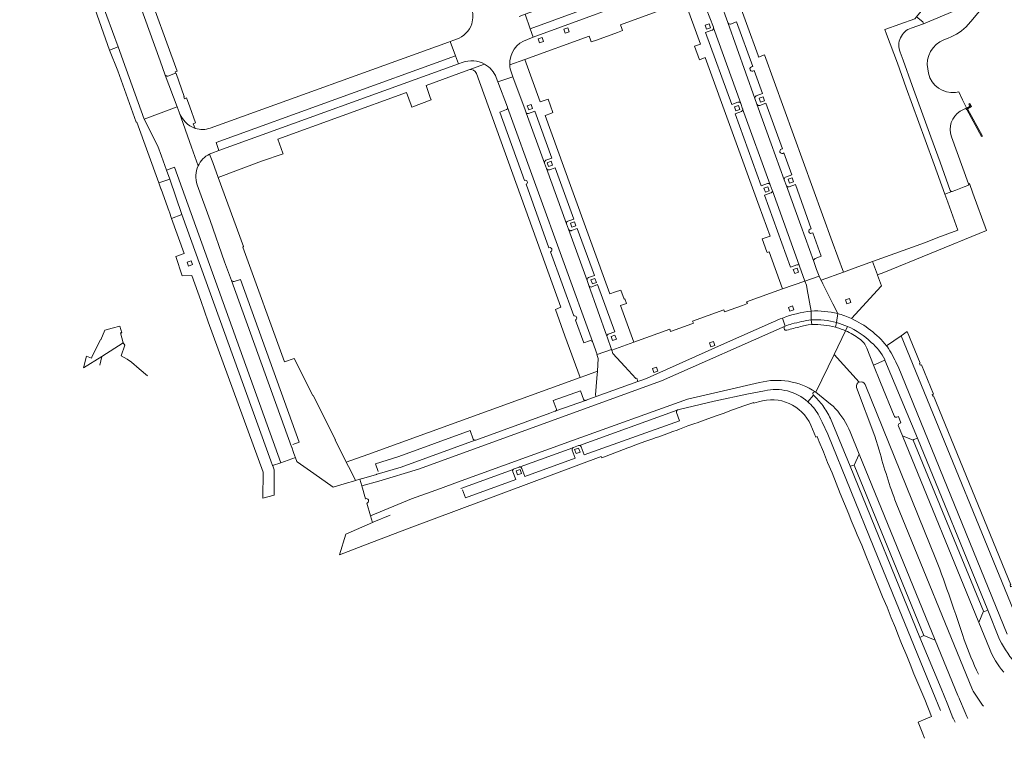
# Model space of a CAD drawing. Extents: x 152048 to 156914, y 461460 to 468786.
# Tile 63 of 256: x 154121 to 154346, y 463302 to 463466. Entities that reach past the tile are written whole.
import ezdxf

# ---------------------------------------------------------------- set-up
doc = ezdxf.new("R2010")
doc.units = 0
doc.header["$LTSCALE"] = 0.75
for name, color, linetype, lineweight in [('B-RO-VH-VERHARDING_ASFALT-GV', 251, 'CONTINUOUS', 18), ('B-RO-VH-VERHARDING_BETONSTRAATSTEEN-GV', 251, 'CONTINUOUS', 18), ('B-RO-VH-VERHARDING_FUNDERING_ZAND-GV', 251, 'CONTINUOUS', 18), ('B-RO-VH-VERHARDING_STRAATBAKSTEEN-GV', 251, 'CONTINUOUS', 18), ('B-RO-VH-VERHARDING_TEGEL-GV', 251, 'CONTINUOUS', 18)]:
    doc.layers.add(name, color=color, linetype=linetype, lineweight=lineweight)

msp = doc.modelspace()

# ---------------------------------------------------------------- linework, layer by layer
at = {"layer": 'B-RO-VH-VERHARDING_ASFALT-GV'}
msp.add_lwpolyline([(154336.969, 463445.703), (154336.773, 463445.591), (154336.889, 463445.351), (154337.009, 463445.409), (154340.372, 463439.21), (154340.572, 463439.325), (154337.189, 463445.525), (154338.089, 463446.047), (154337.712, 463446.707), (154337.473, 463446.592), (154337.734, 463446.142)], close=True, dxfattribs=at)
for points in [[(154250.103, 463379.035), (154243.556, 463376.699), (154243.23, 463376.584), (154243.102, 463376.538), (154241.96, 463376.088), (154225.056, 463369.981), (154224.961, 463369.959), (154208.038, 463363.839), (154202.584, 463362.209), (154202.515, 463362.172), (154202.458, 463362.151), (154199.549, 463361.306), (154198.637, 463361.041), (154199.083, 463359.541), (154202.958, 463360.648), (154212.003, 463363.346), (154267.395, 463383.502), (154295.621, 463395.98), (154294.963, 463397.818)], [(154294.963, 463397.818), (154295.621, 463395.98)], [(154301.543, 463397.411), (154301.549, 463399.396)], [(154301.549, 463399.396), (154301.543, 463397.411)], [(154307.585, 463398.845), (154307.323, 463396.769)], [(154307.323, 463396.769), (154307.585, 463398.845)], [(154295.621, 463395.98), (154267.395, 463383.502), (154212.003, 463363.346), (154202.958, 463360.648), (154199.083, 463359.541), (154199.956, 463356.601), (154199.998, 463356.613), (154200.167, 463356.626), (154200.34, 463356.591), (154200.483, 463356.493), (154200.589, 463356.351), (154200.638, 463356.186), (154200.634, 463356.008), (154200.567, 463355.848), (154200.409, 463355.695), (154200.246, 463355.623), (154201.104, 463352.733), (154210.443, 463356.559), (154217.016, 463358.959), (154220.927, 463360.364), (154247.105, 463369.879), (154273.301, 463379.346), (154289.742, 463383.111)], [(154292.933, 463396.975), (154281.77, 463391.975), (154264.155, 463384.123), (154263.147, 463383.75), (154262.001, 463383.333), (154252.534, 463379.905)], [(154301.692, 463396.333), (154300.851, 463396.235), (154299.095, 463395.852)], [(154302.512, 463380.95), (154302.606, 463380.879), (154306.768, 463389.532), (154309.351, 463394.902)], [(154309.351, 463394.902), (154306.768, 463389.532), (154312.486, 463383.223)], [(154320.436, 463375.518), (154317.357, 463383.139), (154315.752, 463387.056), (154314.18, 463390.969)], [(154319.174, 463390.84), (154318.917, 463391.213), (154318.717, 463391.45)], [(154312.486, 463383.223), (154306.768, 463389.532), (154302.606, 463380.879), (154303.436, 463380.257), (154305.936, 463378.186), (154306.51, 463377.71), (154307.065, 463377.141)], [(154318.299, 463388.358), (154318.344, 463388.199), (154325.732, 463370.422), (154341.785, 463331.222), (154344.485, 463324.469)], [(154346.213, 463325.697), (154321.318, 463386.737)], [(154289.742, 463383.111), (154273.301, 463379.346), (154247.105, 463369.879), (154220.927, 463360.364), (154217.016, 463358.959), (154210.443, 463356.559), (154201.104, 463352.733), (154201.561, 463351.194), (154201.816, 463351.304), (154205.532, 463352.877)], [(154317.012, 463367.713), (154316.033, 463370.844), (154311.889, 463381.937)], [(154313.809, 463382.656), (154329.968, 463342.851)], [(154252.534, 463379.905), (154250.224, 463379.064)], [(154271.178, 463376.91), (154271.436, 463376.971), (154279.378, 463378.852), (154287.246, 463380.519), (154290.913, 463381.189)], [(154302.041, 463380.238), (154300.732, 463378.699)], [(154300.732, 463378.699), (154302.041, 463380.238)], [(154248.694, 463368.747), (154270.97, 463376.802)], [(154303.132, 463375.865), (154304.021, 463374.074), (154304.04, 463374.083), (154305.283, 463371.354), (154315.829, 463345.476), (154329.231, 463312.588)], [(154321.693, 463373.784), (154321.968, 463373.883), (154321.39, 463375.354), (154321.081, 463375.225)], [(154334.328, 463305.633), (154333.868, 463306.586), (154333.835, 463306.668), (154332.646, 463309.631), (154332.507, 463309.968), (154331.119, 463313.328), (154326.309, 463324.971), (154310.389, 463364.026), (154305.891, 463374.894)], [(154342.14, 463322.413), (154339.734, 463328.364), (154322.334, 463370.92), (154321.42, 463373.141)], [(154310.42, 463371.863), (154312.44, 463366.788), (154329.756, 463324.381), (154334.974, 463311.749), (154335.241, 463311.088), (154335.314, 463310.916), (154336.603, 463307.844), (154337.034, 463306.938), (154337.265, 463306.487)], [(154247.337, 463368.303), (154248.488, 463368.715)], [(154235.188, 463363.849), (154247.159, 463368.184)], [(154221.685, 463358.941), (154233.584, 463363.259)], [(154233.818, 463363.414), (154234.937, 463363.822)], [(154340.779, 463309.276), (154340.595, 463309.539), (154338.44, 463312.718), (154338.33, 463313.01), (154320.879, 463355.597)]]:
    msp.add_lwpolyline(points, dxfattribs=at)
for points in [[(154294.963, 463397.818, 0.0191777), (154292.933, 463396.975)], [(154301.549, 463399.396, 0.0600972), (154294.963, 463397.818)], [(154307.585, 463398.845, 0.0740436), (154301.549, 463399.396)], [(154310.68, 463397.701, 0.0432399), (154307.585, 463398.845)], [(154318.717, 463391.45, 0.1158928), (154310.68, 463397.701)], [(154295.351, 463395.376, -0.3724192), (154295.621, 463395.98)], [(154295.959, 463395.031, -0.40224), (154295.351, 463395.376)], [(154295.621, 463395.98, -0.0133702), (154297.138, 463396.457)], [(154297.505, 463395.453, 0.0051445), (154295.959, 463395.031)], [(154297.138, 463396.457, -0.0336427), (154301.543, 463397.411)], [(154299.095, 463395.852, 0.005622), (154297.505, 463395.453)], [(154301.543, 463397.411, -0.0799438), (154307.323, 463396.769)], [(154307.03, 463395.712, 0.074476), (154301.692, 463396.333)], [(154308.049, 463395.404, 0.0157462), (154307.03, 463395.712)], [(154307.323, 463396.769, -0.0359673), (154309.785, 463395.895)], [(154309.351, 463394.902, 0.0213002), (154308.049, 463395.404)], [(154309.785, 463395.895, -0.0900541), (154315.218, 463392.246)], [(154312.558, 463393.07, 0.0551946), (154309.351, 463394.902)], [(154314.18, 463390.969, 0.1474742), (154312.558, 463393.07)], [(154315.218, 463392.246, -0.1066308), (154318.299, 463388.358)], [(154321.318, 463386.737, 0.0379692), (154319.174, 463390.84)], [(154289.742, 463383.111, -0.2115233), (154302.512, 463380.95)], [(154302.512, 463380.95, 0.2115233), (154289.742, 463383.111)], [(154311.889, 463381.937, -0.4007403), (154312.486, 463383.223)], [(154312.486, 463383.223, -0.396513), (154313.809, 463382.656)], [(154290.913, 463381.189, -0.2518459), (154300.732, 463378.699)], [(154302.041, 463380.238, -0.8750618), (154302.512, 463380.95)], [(154304.154, 463377.831, 0.0451432), (154302.041, 463380.238)], [(154250.224, 463379.064, -0.0759625), (154250.103, 463379.035)], [(154300.732, 463378.699, -0.0821156), (154303.132, 463375.865)], [(154305.891, 463374.894, 0.04795), (154304.154, 463377.831)], [(154270.97, 463376.802, -0.1144775), (154271.178, 463376.91)], [(154307.065, 463377.141, -0.081221), (154310.42, 463371.863)], [(154321.081, 463375.225, -0.4390187), (154320.436, 463375.518)], [(154321.42, 463373.141, -0.4522583), (154321.693, 463373.784)], [(154248.488, 463368.715, -0.1072258), (154248.694, 463368.747)], [(154247.159, 463368.184, -0.1101129), (154247.337, 463368.303)], [(154320.879, 463355.597, -0.0210612), (154317.012, 463367.713)], [(154233.584, 463363.259, -0.1511795), (154233.818, 463363.414)], [(154234.937, 463363.822, -0.1312418), (154235.188, 463363.849)], [(154329.968, 463342.851, -0.0117178), (154336.368, 463324.447)], [(154336.368, 463324.447, 0.0204546), (154339.639, 463316.574)], [(154344.485, 463324.469, 0.0615387), (154348.529, 463318.52)], [(154345.442, 463317.07, -0.0827118), (154342.14, 463322.413)]]:
    msp.add_lwpolyline(points, format="xyb", dxfattribs=at)
at = {"layer": 'B-RO-VH-VERHARDING_BETONSTRAATSTEEN-GV'}
for points in [[(154137.231, 463476.912), (154139.717, 463470.123), (154143.553, 463459.646), (154145.399, 463454.606), (154149.462, 463443.143), (154157.017, 463445.951), (154154.31, 463453.234), (154153.139, 463456.491), (154143.38, 463483.447), (154140.886, 463490.339), (154139.586, 463493.928), (154134.803, 463507.133), (154121.115, 463502.391), (154123.417, 463496.151)], [(154282.497, 463465.202), (154288.7, 463447.858)], [(154287.896, 463455.083), (154288.2, 463455.19), (154284.514, 463465.374), (154283.17, 463464.87)], [(154161.131, 463441.043), (154160.685, 463442.12), (154161.214, 463442.31), (154159.891, 463446.004), (154159.166, 463448.008), (154158.705, 463447.841), (154158.557, 463448.251), (154158.619, 463448.376), (154156.783, 463453.592), (154156.643, 463453.683), (154156.64, 463453.692), (154154.847, 463452.982)], [(154289.001, 463448.472), (154290.426, 463448.992), (154288.52, 463454.239), (154288.242, 463454.145)], [(154154.31, 463453.234), (154157.017, 463445.951), (154157.453, 463444.777)], [(154232.099, 463445.362), (154230.587, 463444.767), (154236.201, 463429.219)], [(154251.669, 463392.427), (154232.32, 463445.852)], [(154289.17, 463446.594), (154292.427, 463437.57), (154295.393, 463429.33)], [(154294.687, 463436.329), (154294.954, 463436.425), (154291.208, 463446.818), (154289.801, 463446.261)], [(154295.703, 463429.952), (154297.125, 463430.455), (154295.323, 463435.467), (154295.038, 463435.367)], [(154236.55, 463428.325), (154241.736, 463413.816)], [(154295.891, 463427.997), (154299.179, 463418.931), (154302.116, 463410.732)], [(154301.288, 463418.084), (154301.543, 463418.196), (154297.918, 463428.265), (154296.504, 463427.767)], [(154302.415, 463411.383), (154303.824, 463411.901), (154301.895, 463417.27), (154301.634, 463417.154)], [(154242.079, 463412.917), (154247.43, 463398.301)], [(154183.367, 463368.989), (154184.796, 463369.503), (154171.415, 463406.641), (154170.194, 463406.188)], [(154169.428, 463406.404), (154183.097, 463368.415)], [(154247.813, 463397.334), (154249.683, 463392.157), (154251, 463392.621)], [(154299.095, 463395.852), (154300.851, 463396.235), (154301.692, 463396.333), (154301.543, 463397.411)], [(154301.543, 463397.411), (154301.692, 463396.333)], [(154307.323, 463396.769), (154307.03, 463395.712)], [(154307.03, 463395.712), (154307.323, 463396.769)], [(154309.351, 463394.902), (154309.785, 463395.895)], [(154358.644, 463318.457), (154353.677, 463320.616), (154351.557, 463321.537), (154322.008, 463393.769), (154318.717, 463391.45), (154318.917, 463391.213), (154319.174, 463390.84)], [(154321.318, 463386.737), (154346.213, 463325.697)], [(154249.593, 463379.304), (154248.923, 463381.207), (154242.749, 463378.976), (154243.398, 463377.173)], [(154243.23, 463376.584), (154243.556, 463376.699), (154250.103, 463379.035)], [(154270.97, 463376.802), (154248.694, 463368.747)], [(154249.133, 463368.415), (154249.776, 463366.587), (154271.475, 463374.397), (154270.793, 463376.297)], [(154224.478, 463370.16), (154223.758, 463372.162), (154207.515, 463366.241), (154202.231, 463364.568), (154202.796, 463362.811)], [(154202.584, 463362.209), (154208.038, 463363.839), (154224.961, 463369.959)], [(154247.159, 463368.184), (154235.188, 463363.849)], [(154235.594, 463363.527), (154236.261, 463361.691), (154247.705, 463365.838), (154247.045, 463367.662)], [(154233.584, 463363.259), (154221.685, 463358.941)], [(154222.065, 463358.629), (154222.725, 463356.798), (154234.195, 463360.96), (154233.511, 463362.772)]]:
    msp.add_lwpolyline(points, dxfattribs=at)
for points in [[(154325.563, 463466.523), (154326.983, 463465.382), (154327.163, 463464.89), (154334.169, 463467.908), (154333.945, 463468.386), (154329.978, 463471.983)], [(154141.608, 463458.942), (154143.553, 463459.646), (154139.717, 463470.123), (154137.861, 463469.452)], [(154279.251, 463464.01), (154279.252, 463463.89), (154279.226, 463463.772), (154279.174, 463463.663), (154279.099, 463463.569), (154279.004, 463463.494), (154278.895, 463463.443), (154277.459, 463462.96), (154283.424, 463446.548), (154284.84, 463447.055), (154284.967, 463447.083), (154285.098, 463447.076), (154285.222, 463447.036), (154285.332, 463446.965), (154285.419, 463446.868), (154285.479, 463446.752)], [(154236.558, 463444.627), (154240.766, 463433.17), (154240.74, 463433.294), (154240.747, 463433.422), (154240.787, 463433.543), (154240.856, 463433.65), (154240.951, 463433.735), (154241.065, 463433.793), (154242.394, 463434.266), (154238.519, 463445.023), (154237.078, 463444.487), (154236.959, 463444.459), (154236.836, 463444.464), (154236.718, 463444.5), (154236.614, 463444.566)], [(154285.906, 463445.543), (154285.933, 463445.416), (154285.927, 463445.285), (154285.887, 463445.161), (154285.816, 463445.052), (154285.72, 463444.964), (154285.604, 463444.904), (154284.188, 463444.389), (154290.116, 463427.98), (154291.536, 463428.495), (154291.666, 463428.524), (154291.799, 463428.518), (154291.926, 463428.479), (154292.039, 463428.408), (154292.13, 463428.31), (154292.193, 463428.193)], [(154241.194, 463431.948), (154245.757, 463419.287), (154245.727, 463419.413), (154245.732, 463419.541), (154245.771, 463419.664), (154245.841, 463419.772), (154245.937, 463419.858), (154246.052, 463419.916), (154247.426, 463420.388), (154243.181, 463432.093), (154241.853, 463431.63), (154241.721, 463431.603), (154241.586, 463431.611), (154241.458, 463431.653), (154241.345, 463431.727), (154241.255, 463431.827)], [(154155.311, 463429.449), (154154.869, 463429.333), (154152.868, 463428.633), (154153.317, 463427.26), (154153.346, 463427.172), (154155.174, 463422.09), (154155.232, 463421.929), (154155.718, 463420.525), (154158.086, 463421.422)], [(154292.695, 463426.855), (154292.678, 463426.731), (154292.643, 463426.617), (154292.58, 463426.517), (154292.493, 463426.436), (154292.387, 463426.38), (154292.328, 463426.358), (154290.902, 463425.831), (154296.827, 463409.423), (154298.257, 463409.935), (154298.275, 463409.942), (154298.403, 463409.969), (154298.534, 463409.963), (154298.659, 463409.922), (154298.815, 463409.868)], [(154246.209, 463418.093), (154250.47, 463406.376), (154250.445, 463406.506), (154250.454, 463406.638), (154250.497, 463406.764), (154250.569, 463406.875), (154250.668, 463406.964), (154250.786, 463407.024), (154252.097, 463407.499), (154248.203, 463418.235), (154246.926, 463417.766), (154246.805, 463417.736), (154246.681, 463417.734), (154246.559, 463417.76), (154246.445, 463417.811), (154246.346, 463417.887), (154246.266, 463417.982)], [(154250.843, 463405.234), (154254.953, 463393.666), (154254.958, 463393.773), (154254.996, 463393.893), (154255.064, 463393.998), (154255.156, 463394.083), (154255.268, 463394.14), (154256.755, 463394.676), (154252.842, 463405.43), (154251.492, 463404.922), (154251.362, 463404.893), (154251.228, 463404.899), (154251.101, 463404.94), (154250.99, 463405.013), (154250.902, 463405.114)], [(154137.58, 463388.901), (154137.47, 463388.673), (154136.325, 463389.12), (154135.676, 463386.436), (154139.856, 463389.072), (154144.738, 463392.151), (154144.119, 463394.439), (154144.417, 463394.469), (154143.909, 463395.968), (154142.165, 463395.541), (154140.527, 463395.019), (154139.615, 463392.872), (154139.513, 463392.908)], [(154340.837, 463330.925), (154324.766, 463369.937), (154322.334, 463370.92), (154339.734, 463328.364)], [(154324.766, 463369.937), (154340.837, 463330.925), (154341.053, 463330.906), (154341.785, 463331.222), (154325.732, 463370.422), (154324.91, 463370.091)], [(154311.315, 463364.293), (154327.209, 463325.416), (154329.756, 463324.381), (154312.44, 463366.788)], [(154327.209, 463325.416), (154311.315, 463364.293), (154310.389, 463364.026), (154326.309, 463324.971)]]:
    msp.add_lwpolyline(points, close=True, dxfattribs=at)
for points in [[(154283.17, 463464.87, -0.3390909), (154282.497, 463465.202)], [(154288.242, 463454.145, -1.0215376), (154287.896, 463455.083)], [(154154.847, 463452.982, -0.3280389), (154154.31, 463453.234)], [(154288.7, 463447.858, -0.385875), (154289.001, 463448.472)], [(154157.453, 463444.777, 0.2191039), (154161.131, 463441.043)], [(154232.32, 463445.852, -0.3896851), (154232.099, 463445.362)], [(154289.801, 463446.261, -0.3818132), (154289.17, 463446.594)], [(154295.038, 463435.367, -0.9468543), (154294.687, 463436.329)], [(154236.201, 463429.219, -0.9742649), (154236.55, 463428.325)], [(154295.393, 463429.33, -0.3989698), (154295.703, 463429.952)], [(154296.504, 463427.767, -0.3948875), (154295.891, 463427.997)], [(154301.634, 463417.154, -1.0191102), (154301.288, 463418.084)], [(154241.736, 463413.816, -1.1381868), (154242.079, 463412.917)], [(154302.116, 463410.732, -0.4041138), (154302.415, 463411.383)], [(154170.194, 463406.188, -0.3603721), (154169.428, 463406.404)], [(154247.43, 463398.301, -0.9171586), (154247.813, 463397.334)], [(154295.621, 463395.98, 0.3724192), (154295.351, 463395.376)], [(154295.351, 463395.376, 0.40224), (154295.959, 463395.031)], [(154297.138, 463396.457, 0.0133702), (154295.621, 463395.98)], [(154295.959, 463395.031, -0.0051445), (154297.505, 463395.453)], [(154301.543, 463397.411, 0.0336427), (154297.138, 463396.457)], [(154297.505, 463395.453, -0.005622), (154299.095, 463395.852)], [(154307.323, 463396.769, 0.0799438), (154301.543, 463397.411)], [(154301.692, 463396.333, -0.074476), (154307.03, 463395.712)], [(154307.03, 463395.712, -0.0157462), (154308.049, 463395.404)], [(154309.785, 463395.895, 0.0359673), (154307.323, 463396.769)], [(154308.049, 463395.404, -0.0213002), (154309.351, 463394.902)], [(154251, 463392.621, -0.3494338), (154251.669, 463392.427)], [(154319.174, 463390.84, -0.0379692), (154321.318, 463386.737)], [(154250.103, 463379.035, -0.3041199), (154249.593, 463379.304)], [(154243.398, 463377.173, -0.4211705), (154243.23, 463376.584)], [(154270.793, 463376.297, -0.2754214), (154270.97, 463376.802)], [(154224.961, 463369.959, -0.2665793), (154224.478, 463370.16)], [(154248.694, 463368.747, -0.3019698), (154249.133, 463368.415)], [(154247.045, 463367.662, -0.2870539), (154247.159, 463368.184)], [(154233.511, 463362.772, -0.2774379), (154233.584, 463363.259)], [(154235.188, 463363.849, -0.271846), (154235.594, 463363.527)]]:
    msp.add_lwpolyline(points, format="xyb", dxfattribs=at)
at = {"layer": 'B-RO-VH-VERHARDING_FUNDERING_ZAND-GV'}
msp.add_lwpolyline([(154150.237, 463384.644), (154148.321, 463386.22), (154146.567, 463387.717), (154145.639, 463388.437), (154144.238, 463389.23), (154145.056, 463391.618), (154144.738, 463392.151), (154139.856, 463389.072), (154139.374, 463387.08)], dxfattribs=at)
at = {"layer": 'B-RO-VH-VERHARDING_STRAATBAKSTEEN-GV'}
for points in [[(154344.067, 463479.736), (154339.137, 463473.848), (154334.169, 463467.908), (154327.163, 463464.89), (154324.327, 463463.961)], [(154337.333, 463464.754), (154337.901, 463465.418), (154347.525, 463476.908)], [(154302.116, 463410.732), (154302.768, 463408.91), (154303.318, 463407.395), (154303.72, 463406.513), (154303.766, 463406.422), (154308.88, 463408.277), (154306.311, 463415.301), (154290.921, 463457.807), (154289.544, 463457.334), (154289.415, 463457.718), (154284.132, 463472.344), (154285.474, 463472.816), (154284.906, 463474.379), (154280.106, 463472.639)], [(154270.094, 463473.384), (154269.163, 463473.087), (154256.496, 463468.598), (154249.433, 463466.012), (154238.124, 463461.859), (154236.858, 463461.374)], [(154258.352, 463463.872), (154258.06, 463464.683), (154265.335, 463467.322), (154272.751, 463470.044), (154276.24, 463471.324)], [(154272.751, 463470.044), (154276.27, 463460.301), (154274.936, 463459.832), (154276.062, 463456.74), (154277.369, 463457.235), (154289.637, 463423.3), (154292.14, 463416.499), (154290.823, 463416.018), (154290.345, 463415.845), (154291.392, 463412.95), (154291.464, 463412.751), (154291.946, 463412.925), (154294.993, 463404.482), (154300.099, 463406.201), (154298.899, 463409.631), (154298.856, 463409.754), (154298.815, 463409.868), (154298.659, 463409.922), (154298.534, 463409.963), (154298.403, 463409.969), (154298.275, 463409.942), (154298.257, 463409.935), (154296.827, 463409.423), (154290.902, 463425.831), (154292.328, 463426.358), (154292.387, 463426.38), (154292.493, 463426.436), (154292.58, 463426.517), (154292.643, 463426.617), (154292.678, 463426.731), (154292.695, 463426.855), (154292.655, 463426.966), (154292.193, 463428.193), (154292.13, 463428.31), (154292.039, 463428.408), (154291.926, 463428.479), (154291.799, 463428.518), (154291.666, 463428.524), (154291.536, 463428.495), (154290.116, 463427.98), (154284.188, 463444.389), (154285.604, 463444.904), (154285.72, 463444.964), (154285.816, 463445.052), (154285.887, 463445.161), (154285.927, 463445.285), (154285.933, 463445.416), (154285.906, 463445.543), (154285.479, 463446.752), (154285.419, 463446.868), (154285.332, 463446.965), (154285.222, 463447.036), (154285.098, 463447.076), (154284.967, 463447.083), (154284.84, 463447.055), (154283.424, 463446.548), (154277.459, 463462.96), (154278.895, 463463.443), (154279.004, 463463.494), (154279.099, 463463.569), (154279.174, 463463.663), (154279.226, 463463.772), (154279.252, 463463.89), (154279.251, 463464.01), (154279.239, 463464.057), (154279.222, 463464.127), (154277.614, 463468.421)], [(154280.439, 463470.957), (154280.594, 463470.525), (154280.913, 463469.633), (154282.497, 463465.202)], [(154236.858, 463461.374), (154238.124, 463461.859), (154237.485, 463463.735), (154236.343, 463467.109), (154234.985, 463466.605)], [(154283.17, 463464.87), (154284.514, 463465.374), (154288.2, 463455.19), (154287.896, 463455.083)], [(154232.827, 463455.533), (154236.249, 463456.775), (154250.884, 463462.088), (154251.211, 463461.289), (154251.393, 463460.781), (154252.609, 463461.225), (154257.4, 463462.955), (154258.535, 463463.366), (154258.352, 463463.872)], [(154219.263, 463460.877), (154218.82, 463460.702), (154164.567, 463441.143)], [(154164.896, 463435.436), (154166.512, 463436.026), (154165.917, 463437.845), (154220.464, 463457.648), (154219.263, 463460.877)], [(154220.664, 463461.438), (154220.108, 463461.211), (154219.263, 463460.877), (154220.464, 463457.648), (154221.169, 463455.798), (154222, 463456.102)], [(154331.795, 463461.295), (154332.749, 463461.663)], [(154321.78, 463458.468), (154322.464, 463456.589), (154324.535, 463450.878), (154328.818, 463439.107), (154330.897, 463433.358), (154333.237, 463426.87)], [(154222, 463456.102), (154221.169, 463455.798), (154166.512, 463436.026), (154164.896, 463435.436)], [(154241.087, 463447.579), (154239.751, 463447.113), (154236.249, 463456.775), (154232.827, 463455.533)], [(154214.868, 463447.545), (154214.673, 463448.113), (154213.736, 463450.839), (154223.482, 463454.386), (154223.488, 463454.388), (154227.097, 463455.7)], [(154227.097, 463455.7), (154223.488, 463454.388)], [(154229.74, 463452.637), (154230.118, 463451.648), (154233.517, 463452.787), (154233.189, 463453.754)], [(154233.189, 463453.754), (154233.517, 463452.787), (154236.326, 463445.27), (154236.558, 463444.627), (154236.614, 463444.566), (154236.718, 463444.5), (154236.836, 463444.464), (154236.959, 463444.459), (154237.078, 463444.487), (154238.519, 463445.023), (154242.394, 463434.266), (154241.065, 463433.793), (154240.951, 463433.735), (154240.856, 463433.65), (154240.787, 463433.543), (154240.747, 463433.422), (154240.74, 463433.294), (154240.766, 463433.17), (154241.194, 463431.948), (154241.255, 463431.827), (154241.345, 463431.727), (154241.458, 463431.653), (154241.586, 463431.611), (154241.721, 463431.603), (154241.853, 463431.63), (154243.181, 463432.093), (154247.426, 463420.388), (154246.052, 463419.916), (154245.937, 463419.858), (154245.841, 463419.772), (154245.771, 463419.664), (154245.732, 463419.541), (154245.727, 463419.413), (154245.757, 463419.287), (154246.209, 463418.093), (154246.266, 463417.982), (154246.346, 463417.887), (154246.445, 463417.811), (154246.559, 463417.76), (154246.681, 463417.734), (154246.805, 463417.736), (154246.926, 463417.766), (154248.203, 463418.235), (154252.097, 463407.499), (154250.786, 463407.024), (154250.668, 463406.964), (154250.569, 463406.875), (154250.497, 463406.764), (154250.454, 463406.638), (154250.445, 463406.506), (154250.47, 463406.376), (154250.843, 463405.234), (154250.902, 463405.114), (154250.99, 463405.013), (154251.101, 463404.94), (154251.228, 463404.899), (154251.362, 463404.893), (154251.492, 463404.922), (154252.842, 463405.43), (154256.755, 463394.676), (154255.268, 463394.14), (154255.156, 463394.083), (154255.064, 463393.998), (154254.996, 463393.893), (154254.958, 463393.773), (154254.953, 463393.666), (154254.992, 463393.558), (154255.989, 463390.665), (154256.017, 463390.599), (154256.055, 463390.495), (154261.102, 463392.308), (154258.072, 463400.661), (154259.416, 463401.148), (154259.037, 463402.192), (154258.883, 463402.135), (154258.129, 463404.196), (154256.946, 463403.759), (154255.607, 463403.299), (154246.665, 463428.041), (154240.881, 463444.021), (154242.197, 463444.491), (154242.671, 463444.661), (154241.571, 463447.749), (154241.087, 463447.579)], [(154288.242, 463454.145), (154288.52, 463454.239), (154290.426, 463448.992), (154289.001, 463448.472)], [(154328.253, 463453.638), (154328.098, 463454.616)], [(154225.241, 463453.613), (154244.497, 463400.295), (154243.222, 463399.795), (154245.401, 463393.752), (154248.839, 463384.253), (154250.139, 463384.725), (154252.782, 463385.684), (154253.005, 463388.551), (154252.664, 463389.504), (154252.743, 463389.532), (154251.669, 463392.427)], [(154232.32, 463445.852), (154232.318, 463445.86), (154232.307, 463445.888), (154230.118, 463451.648), (154229.74, 463452.637)], [(154164.406, 463435.219), (154165.123, 463433.257), (154166.352, 463429.893), (154176.26, 463433.57), (154181.144, 463435.294), (154181.098, 463435.412), (154179.929, 463438.613), (154209.303, 463449.272), (154210.347, 463446.378), (154210.507, 463445.934), (154214.868, 463447.545)], [(154335.501, 463444.974), (154336.402, 463445.48), (154336.932, 463445.777), (154336.04, 463447.583), (154335.152, 463449.381)], [(154288.7, 463447.858), (154289.17, 463446.594)], [(154160.278, 463436.751), (154157.453, 463444.777), (154157.017, 463445.951), (154149.462, 463443.143), (154152.566, 463436.988), (154153.402, 463434.719), (154154.561, 463431.57), (154156.438, 463432.186), (154180.651, 463364.804), (154183.945, 463366.026), (154183.826, 463366.35), (154183.529, 463367.184), (154183.108, 463368.372), (154183.102, 463368.395), (154183.097, 463368.415), (154169.428, 463406.404), (154167.827, 463410.64), (154164.522, 463420.027), (154161.565, 463428.222)], [(154157.453, 463444.777), (154160.278, 463436.751), (154161.77, 463432.506)], [(154236.201, 463429.219), (154230.587, 463444.767), (154232.099, 463445.362)], [(154289.801, 463446.261), (154291.208, 463446.818), (154294.954, 463436.425), (154294.687, 463436.329)], [(154337.403, 463428.414), (154333.516, 463439.14)], [(154161.77, 463432.506), (154160.278, 463436.751)], [(154165.123, 463433.257), (154164.406, 463435.219)], [(154295.038, 463435.367), (154295.323, 463435.467), (154297.125, 463430.455), (154295.703, 463429.952)], [(154183.097, 463368.415), (154183.102, 463368.395), (154183.108, 463368.372), (154183.529, 463367.184), (154183.826, 463366.35), (154183.945, 463366.026), (154183.971, 463365.957), (154184.313, 463365.078), (154184.324, 463365.031), (154188.127, 463362.364), (154192.551, 463359.275), (154195.866, 463360.23), (154196.994, 463360.573), (154197.638, 463360.752), (154197.691, 463360.767), (154196.569, 463362.979), (154195.562, 463364.965), (154192.99, 463370.015), (154193.125, 463370.073), (154188.011, 463380.175), (154187.923, 463380.175), (154183.643, 463388.62), (154181.456, 463387.85), (154171.981, 463414.005), (154172.119, 463414.105), (154166.352, 463429.893), (154165.123, 463433.257)], [(154295.393, 463429.33), (154295.891, 463427.997)], [(154161.565, 463428.222), (154164.522, 463420.027), (154167.827, 463410.64), (154169.428, 463406.404)], [(154241.736, 463413.816), (154236.55, 463428.325)], [(154296.504, 463427.767), (154297.918, 463428.265), (154301.543, 463418.196), (154301.288, 463418.084)], [(154333.593, 463426.686), (154333.641, 463426.701), (154334.483, 463427.009), (154336.381, 463427.709), (154337.25, 463428.03)], [(154301.634, 463417.154), (154301.895, 463417.27), (154303.824, 463411.901), (154302.415, 463411.383)], [(154247.43, 463398.301), (154242.079, 463412.917)], [(154317.514, 463405.098), (154317.539, 463405.125), (154317.567, 463405.155), (154317.563, 463405.165), (154316.632, 463407.628), (154316.619, 463407.663), (154315.508, 463410.673), (154310.747, 463408.954), (154308.88, 463408.277), (154303.766, 463406.422), (154304.155, 463405.649), (154306.475, 463401.046), (154307.585, 463398.845)], [(154170.194, 463406.188), (154171.415, 463406.641), (154184.796, 463369.503), (154183.367, 463368.989)], [(154307.585, 463398.845), (154306.475, 463401.046), (154304.155, 463405.649), (154303.766, 463406.422), (154303.72, 463406.513), (154303.318, 463407.395), (154300.099, 463406.201), (154300.425, 463405.321), (154300.58, 463404.335), (154301.549, 463399.396)], [(154300.099, 463406.201), (154294.993, 463404.482), (154286.813, 463401.544), (154286.972, 463401.102), (154285.832, 463400.68), (154281.784, 463399.223), (154281.619, 463399.679), (154274.494, 463397.119), (154274.666, 463396.639), (154273.516, 463396.214), (154269.465, 463394.763), (154269.291, 463395.249), (154261.102, 463392.308), (154256.055, 463390.495), (154256.336, 463389.731), (154259.067, 463386.727), (154261.532, 463384.005), (154261.746, 463384.082), (154262.001, 463383.333), (154263.147, 463383.75), (154264.155, 463384.123), (154281.77, 463391.975), (154292.933, 463396.975)], [(154301.549, 463399.396), (154300.58, 463404.335), (154300.425, 463405.321), (154300.099, 463406.201)], [(154310.68, 463397.701), (154317.514, 463405.098)], [(154251, 463392.621), (154249.683, 463392.157), (154247.813, 463397.334)], [(154309.785, 463395.895), (154309.351, 463394.902)], [(154314.18, 463390.969), (154315.752, 463387.056)], [(154315.752, 463387.056), (154318.344, 463388.199), (154318.299, 463388.358)], [(154250.139, 463384.725), (154248.839, 463384.253), (154200.455, 463366.699), (154195.562, 463364.965), (154196.569, 463362.979), (154197.691, 463360.767), (154198.637, 463361.041), (154199.549, 463361.306), (154202.458, 463362.151), (154202.515, 463362.172), (154202.584, 463362.209)], [(154250.224, 463379.064), (154252.534, 463379.905), (154252.399, 463380.264), (154252.661, 463384.12), (154252.782, 463385.684), (154250.139, 463384.725)], [(154243.398, 463377.173), (154242.749, 463378.976), (154248.923, 463381.207), (154249.593, 463379.304)], [(154290.913, 463381.189), (154287.246, 463380.519), (154279.378, 463378.852), (154271.436, 463376.971), (154271.178, 463376.91)], [(154205.532, 463352.877), (154201.816, 463351.304), (154201.561, 463351.194), (154195.467, 463348.508), (154194.016, 463343.792), (154201.301, 463346.591), (154209.86, 463349.88), (154253.671, 463366.219), (154253.791, 463365.921), (154259.75, 463368.192), (154260.398, 463368.463), (154261.357, 463368.784), (154261.959, 463369.059), (154263.829, 463369.723), (154265.188, 463370.202), (154266.158, 463370.545), (154266.793, 463370.742), (154268.615, 463371.44), (154269.985, 463371.937), (154270.94, 463372.271), (154271.505, 463372.485), (154273.418, 463373.215), (154274.8, 463373.665), (154275.766, 463374.027), (154276.333, 463374.215), (154278.221, 463374.909), (154279.61, 463375.416), (154280.55, 463375.763), (154281.442, 463376.077), (154283.616, 463376.873), (154286.419, 463377.872), (154288.421, 463378.552), (154288.462, 463378.37), (154289.53, 463378.733)], [(154224.961, 463369.959), (154225.056, 463369.981), (154241.96, 463376.088), (154243.102, 463376.538), (154243.23, 463376.584)], [(154270.793, 463376.297), (154271.475, 463374.397), (154249.776, 463366.587), (154249.133, 463368.415)], [(154330.987, 463308.279), (154329.231, 463312.588), (154315.829, 463345.476), (154305.283, 463371.354), (154304.04, 463374.083), (154304.021, 463374.074), (154303.132, 463375.865)], [(154301.466, 463373.42), (154302.581, 463370.678), (154302.881, 463370.784), (154303.341, 463369.594), (154304.322, 463367.266), (154305.265, 463364.895), (154306.277, 463362.525), (154307.206, 463360.153), (154308.168, 463357.806), (154309.146, 463355.433), (154310.141, 463353.086), (154310.655, 463351.673), (154311.556, 463349.539), (154312.039, 463348.354), (154313.033, 463345.996), (154313.95, 463343.657), (154314.95, 463341.263), (154315.863, 463338.92), (154316.864, 463336.532), (154317.817, 463334.222), (154318.818, 463331.889), (154319.746, 463329.458), (154320.728, 463327.128), (154321.268, 463325.752), (154322.136, 463323.577), (154323.312, 463320.759), (154324.114, 463318.84), (154324.958, 463316.658), (154327.419, 463310.841), (154328.973, 463306.948), (154327.693, 463306.408), (154325.902, 463305.653), (154326.835, 463303.361), (154327.391, 463301.964)], [(154202.796, 463362.811), (154202.231, 463364.568), (154207.515, 463366.241), (154223.758, 463372.162), (154224.478, 463370.16)], [(154248.488, 463368.715), (154247.337, 463368.303)], [(154247.045, 463367.662), (154247.705, 463365.838), (154236.261, 463361.691), (154235.594, 463363.527)], [(154233.511, 463362.772), (154234.195, 463360.96), (154222.725, 463356.798), (154222.065, 463358.629)], [(154234.937, 463363.822), (154233.818, 463363.414)]]:
    msp.add_lwpolyline(points, dxfattribs=at)
for points in [[(154266.485, 463477.971), (154236.343, 463467.109), (154237.485, 463463.735), (154253.526, 463469.609), (154268.473, 463474.973), (154267.282, 463478.272)], [(154249.433, 463466.012), (154256.496, 463468.598), (154269.163, 463473.087), (154268.473, 463474.973), (154253.526, 463469.609), (154237.485, 463463.735), (154238.124, 463461.859)], [(154300.099, 463406.201), (154303.318, 463407.395), (154302.768, 463408.91), (154302.116, 463410.732), (154299.179, 463418.931), (154295.891, 463427.997), (154295.393, 463429.33), (154292.427, 463437.57), (154289.17, 463446.594), (154288.7, 463447.858), (154282.497, 463465.202), (154280.913, 463469.633), (154277.614, 463468.421), (154279.222, 463464.127), (154279.239, 463464.057), (154279.251, 463464.01), (154285.479, 463446.752), (154285.906, 463445.543), (154292.193, 463428.193), (154292.655, 463426.966), (154292.695, 463426.855), (154298.815, 463409.868), (154298.856, 463409.754), (154298.899, 463409.631)], [(154278.544, 463464.02), (154277.636, 463463.711), (154277.326, 463464.619), (154278.235, 463464.929)], [(154246.372, 463463.082), (154245.464, 463462.773), (154245.154, 463463.681), (154246.063, 463463.991)], [(154240.481, 463460.905), (154239.573, 463460.596), (154239.263, 463461.504), (154240.172, 463461.814)], [(154221.169, 463455.798), (154220.464, 463457.648), (154165.917, 463437.845), (154166.512, 463436.026)], [(154241.194, 463431.948), (154240.766, 463433.17), (154236.558, 463444.627), (154236.326, 463445.27), (154233.517, 463452.787), (154230.118, 463451.648), (154232.307, 463445.888), (154232.318, 463445.86), (154232.32, 463445.852), (154251.669, 463392.427), (154252.743, 463389.532), (154255.989, 463390.665), (154254.992, 463393.558), (154254.953, 463393.666), (154250.843, 463405.234), (154250.47, 463406.376), (154246.209, 463418.093), (154245.757, 463419.287)], [(154290.859, 463447.328), (154289.951, 463447.019), (154289.641, 463447.927), (154290.55, 463448.237)], [(154238.04, 463445.593), (154237.132, 463445.284), (154236.822, 463446.192), (154237.731, 463446.502)], [(154285.253, 463445.373), (154284.345, 463445.064), (154284.035, 463445.972), (154284.944, 463446.282)], [(154242.555, 463432.648), (154241.647, 463432.339), (154241.337, 463433.247), (154242.246, 463433.557)], [(154154.561, 463431.57), (154155.311, 463429.449), (154158.086, 463421.422), (154178.374, 463365.264), (154178.772, 463364.171), (154180.651, 463364.804), (154156.438, 463432.186)], [(154297.507, 463428.855), (154296.599, 463428.546), (154296.289, 463429.454), (154297.198, 463429.764)], [(154291.983, 463426.799), (154291.075, 463426.49), (154290.765, 463427.398), (154291.674, 463427.708)], [(154247.858, 463418.877), (154246.95, 463418.568), (154246.64, 463419.476), (154247.549, 463419.786)], [(154298.668, 463408.277), (154297.76, 463407.968), (154297.45, 463408.876), (154298.359, 463409.186)], [(154252.553, 463405.946), (154251.645, 463405.637), (154251.335, 463406.545), (154252.244, 463406.855)], [(154310.531, 463401.392), (154309.622, 463401.083), (154309.313, 463401.991), (154310.222, 463402.301)], [(154297.595, 463399.655), (154296.687, 463399.346), (154296.377, 463400.254), (154297.286, 463400.564)], [(154257.114, 463393.004), (154256.206, 463392.695), (154255.896, 463393.603), (154256.805, 463393.913)], [(154279.578, 463391.584), (154278.669, 463391.276), (154278.36, 463392.184), (154279.268, 463392.493)], [(154255.989, 463390.665), (154252.743, 463389.532), (154252.664, 463389.504), (154253.005, 463388.551), (154252.782, 463385.684), (154252.661, 463384.12), (154252.399, 463380.264), (154252.534, 463379.905), (154262.001, 463383.333), (154261.746, 463384.082), (154261.532, 463384.005), (154259.067, 463386.727), (154256.336, 463389.731), (154256.055, 463390.495), (154256.017, 463390.599)], [(154266.568, 463385.726), (154265.66, 463385.417), (154265.35, 463386.325), (154266.259, 463386.635)], [(154248.83, 463367.246), (154247.922, 463366.937), (154247.612, 463367.845), (154248.521, 463368.155)], [(154235.479, 463362.349), (154234.571, 463362.04), (154234.261, 463362.948), (154235.17, 463363.258)]]:
    msp.add_lwpolyline(points, close=True, dxfattribs=at)
for points in [[(154224.104, 463468.494, -0.1669946), (154224.146, 463464.937)], [(154224.146, 463464.937, -0.2379312), (154220.664, 463461.438)], [(154282.497, 463465.202, 0.3390909), (154283.17, 463464.87)], [(154324.327, 463463.961, 0.4233314), (154321.78, 463458.468)], [(154332.749, 463461.663, 0.1171365), (154337.333, 463464.754)], [(154232.827, 463455.533, -0.3381278), (154236.858, 463461.374)], [(154236.858, 463461.374, 0.3381278), (154232.827, 463455.533)], [(154328.098, 463454.616, -0.3654639), (154331.795, 463461.295)], [(154222, 463456.102, -0.222867), (154227.097, 463455.7)], [(154227.097, 463455.7, 0.222867), (154222, 463456.102)], [(154223.488, 463454.388, -0.3977849), (154225.241, 463453.613)], [(154227.097, 463455.7, -0.1727932), (154229.74, 463452.637)], [(154229.74, 463452.637, 0.1727932), (154227.097, 463455.7)], [(154233.189, 463453.754, -0.0776726), (154232.827, 463455.533)], [(154232.827, 463455.533, 0.0776726), (154233.189, 463453.754)], [(154287.896, 463455.083, 1.0215376), (154288.242, 463454.145)], [(154334.444, 463449.258, -0.3803509), (154328.253, 463453.638)], [(154335.152, 463449.381, -0.0324869), (154334.444, 463449.258)], [(154289.001, 463448.472, 0.385875), (154288.7, 463447.858)], [(154161.131, 463441.043, -0.2191039), (154157.453, 463444.777)], [(154232.099, 463445.362, 0.3896851), (154232.32, 463445.852)], [(154289.17, 463446.594, 0.3818132), (154289.801, 463446.261)], [(154333.516, 463439.14, -0.3615235), (154335.501, 463444.974)], [(154164.567, 463441.143, -0.1577435), (154161.131, 463441.043)], [(154294.687, 463436.329, 0.9468543), (154295.038, 463435.367)], [(154164.406, 463435.219, 0.1703119), (154161.77, 463432.506)], [(154161.77, 463432.506, -0.1703119), (154164.406, 463435.219)], [(154164.406, 463435.219, -0.0233018), (154164.896, 463435.436)], [(154164.896, 463435.436, 0.0233018), (154164.406, 463435.219)], [(154161.77, 463432.506, 0.1949118), (154161.565, 463428.222)], [(154161.565, 463428.222, -0.1949118), (154161.77, 463432.506)], [(154236.55, 463428.325, 0.9742649), (154236.201, 463429.219)], [(154295.703, 463429.952, 0.3989698), (154295.393, 463429.33)], [(154295.891, 463427.997, 0.3948875), (154296.504, 463427.767)], [(154333.237, 463426.87, 0.3660965), (154333.593, 463426.686)], [(154337.25, 463428.03, 0.4344137), (154337.403, 463428.414)], [(154301.288, 463418.084, 1.0191102), (154301.634, 463417.154)], [(154242.079, 463412.917, 1.1381868), (154241.736, 463413.816)], [(154302.415, 463411.383, 0.4041138), (154302.116, 463410.732)], [(154169.428, 463406.404, 0.3603721), (154170.194, 463406.188)], [(154247.813, 463397.334, 0.9171586), (154247.43, 463398.301)], [(154292.933, 463396.975, -0.0191777), (154294.963, 463397.818)], [(154294.963, 463397.818, -0.0600972), (154301.549, 463399.396)], [(154301.549, 463399.396, -0.0740436), (154307.585, 463398.845)], [(154307.585, 463398.845, -0.0432399), (154310.68, 463397.701)], [(154315.218, 463392.246, 0.0900541), (154309.785, 463395.895)], [(154309.351, 463394.902, -0.0551946), (154312.558, 463393.07)], [(154312.558, 463393.07, -0.1474742), (154314.18, 463390.969)], [(154251.669, 463392.427, 0.3494338), (154251, 463392.621)], [(154318.299, 463388.358, 0.1066308), (154315.218, 463392.246)], [(154300.732, 463378.699, 0.2518459), (154290.913, 463381.189)], [(154249.593, 463379.304, 0.3041199), (154250.103, 463379.035)], [(154250.103, 463379.035, 0.0759625), (154250.224, 463379.064)], [(154289.53, 463378.733, -0.3775918), (154301.466, 463373.42)], [(154303.132, 463375.865, 0.0821156), (154300.732, 463378.699)], [(154243.23, 463376.584, 0.4211705), (154243.398, 463377.173)], [(154270.97, 463376.802, 0.2754214), (154270.793, 463376.297)], [(154271.178, 463376.91, 0.1144775), (154270.97, 463376.802)], [(154224.478, 463370.16, 0.2665793), (154224.961, 463369.959)], [(154248.694, 463368.747, 0.1072258), (154248.488, 463368.715)], [(154249.133, 463368.415, 0.3019698), (154248.694, 463368.747)], [(154247.159, 463368.184, 0.2870539), (154247.045, 463367.662)], [(154247.337, 463368.303, 0.1101129), (154247.159, 463368.184)], [(154233.584, 463363.259, 0.2774379), (154233.511, 463362.772)], [(154233.818, 463363.414, 0.1511795), (154233.584, 463363.259)], [(154235.188, 463363.849, 0.1312418), (154234.937, 463363.822)], [(154235.594, 463363.527, 0.271846), (154235.188, 463363.849)]]:
    msp.add_lwpolyline(points, format="xyb", dxfattribs=at)
at = {"layer": 'B-RO-VH-VERHARDING_TEGEL-GV'}
for points in [[(154147.692, 463479.232), (154145.881, 463484.328), (154143.38, 463483.447), (154153.139, 463456.491), (154154.31, 463453.234)], [(154154.847, 463452.982), (154156.64, 463453.692), (154156.531, 463453.992), (154156.973, 463454.152), (154149.652, 463474.388), (154149.183, 463474.218), (154148.117, 463477.165), (154148.351, 463477.249), (154148.069, 463478.097), (154147.692, 463479.232)], [(154324.327, 463463.961), (154327.163, 463464.89), (154326.983, 463465.382), (154325.563, 463466.523), (154325.137, 463466.085), (154318.335, 463463.613), (154318.728, 463462.573), (154321.225, 463455.961), (154323.175, 463450.336), (154327.486, 463438.465), (154329.533, 463432.856)], [(154333.237, 463426.87), (154330.897, 463433.358), (154328.818, 463439.107), (154324.535, 463450.878), (154322.464, 463456.589), (154321.78, 463458.468)], [(154329.533, 463432.856), (154331.98, 463426.099), (154333.593, 463426.686)], [(154337.25, 463428.03), (154336.381, 463427.709), (154334.483, 463427.009), (154333.641, 463426.701), (154333.593, 463426.686), (154331.98, 463426.099), (154332.648, 463424.253), (154334.973, 463417.833), (154330.422, 463416.169), (154327.548, 463415.021), (154315.508, 463410.673), (154316.619, 463407.663), (154318.075, 463408.233), (154328.518, 463412.437), (154341.467, 463417.773), (154338.382, 463426.325), (154337.603, 463428.486), (154337.403, 463428.414)]]:
    msp.add_lwpolyline(points, dxfattribs=at)
for points in [[(154321.78, 463458.468, -0.4233314), (154324.327, 463463.961)], [(154154.31, 463453.234, 0.3280389), (154154.847, 463452.982)], [(154333.593, 463426.686, -0.3660965), (154333.237, 463426.87)], [(154337.403, 463428.414, -0.4344137), (154337.25, 463428.03)]]:
    msp.add_lwpolyline(points, format="xyb", dxfattribs=at)
for points in [[(154141.608, 463458.942), (154143.498, 463454.183), (154147.697, 463442.509), (154147.814, 463442.51), (154152.868, 463428.633), (154154.869, 463429.333), (154155.311, 463429.449), (154154.561, 463431.57), (154153.402, 463434.719), (154152.566, 463436.988), (154149.462, 463443.143), (154145.399, 463454.606), (154143.553, 463459.646)], [(154162.41, 463401.831), (154164.042, 463396.981), (154176.579, 463362.686), (154176.545, 463356.743), (154179.111, 463357.385), (154179.121, 463360.172), (154179.138, 463363.1), (154179.093, 463363.222), (154178.792, 463364.115), (154178.772, 463364.171), (154178.374, 463365.264), (154158.086, 463421.422), (154155.718, 463420.525), (154158.607, 463412.556), (154156.681, 463411.842), (154158.167, 463407.413), (154160.373, 463407.543)], [(154160.527, 463409.993), (154159.622, 463409.674), (154159.301, 463410.577), (154160.206, 463410.898)], [(154353.677, 463320.616), (154350.063, 463329.489), (154349.882, 463329.417), (154349.722, 463329.801), (154350.119, 463329.967), (154347.401, 463336.656), (154346.993, 463336.518), (154346.853, 463336.934), (154347.033, 463336.994), (154329.435, 463380.04), (154329.259, 463379.969), (154329.103, 463380.354), (154329.381, 463380.467), (154326.636, 463387.173), (154326.359, 463387.058), (154326.199, 463387.443), (154326.384, 463387.52), (154323.423, 463394.779), (154322.008, 463393.769), (154351.557, 463321.537)]]:
    msp.add_lwpolyline(points, close=True, dxfattribs=at)

doc.saveas('drawing.dxf')
